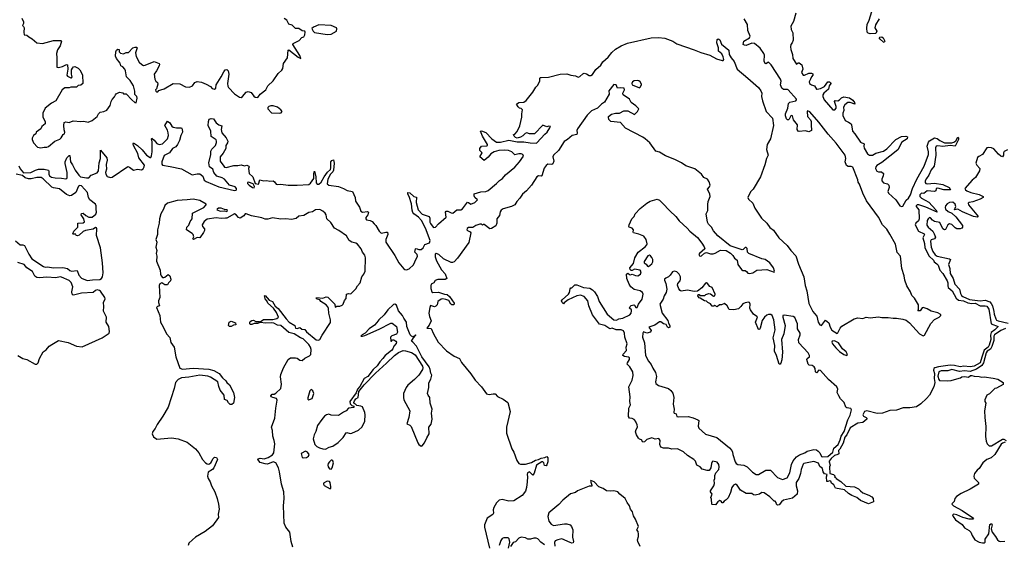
# Model space of a CAD drawing. Extents: x 2528705 to 2678277, y 911730 to 1023331.
# Tile 79 of 241: x 2576227 to 2588138, y 956209 to 962555. Entities that reach past the tile are written whole.
import ezdxf

# ---------------------------------------------------------------- set-up
doc = ezdxf.new("R2010")
doc.units = 0

msp = doc.modelspace()

# ---------------------------------------------------------------- linework, layer by layer
at = {"layer": '0CON20XD'}
for points in [[(2585618, 962635), (2585587, 962533), (2585557, 962475), (2585560, 962435), (2585579, 962395), (2585584, 962306), (2585573, 962277), (2585556, 962254), (2585550, 962225), (2585554, 962195), (2585576, 962135), (2585581, 962085), (2585624, 962015), (2585645, 962033), (2585655, 962035), (2585687, 962007), (2585702, 961958), (2585685, 961915), (2585703, 961885), (2585721, 961885), (2585775, 961909), (2585805, 961910), (2585822, 961902), (2585823, 961885), (2585806, 961864), (2585795, 961835), (2585777, 961805), (2585782, 961785), (2585805, 961765), (2585843, 961753), (2585865, 961716), (2585873, 961713), (2585915, 961721), (2585963, 961745), (2586005, 961802), (2586024, 961804), (2586036, 961795), (2586039, 961785), (2586021, 961755), (2586010, 961715), (2585953, 961665), (2585942, 961645), (2585941, 961625), (2585960, 961585), (2586065, 961465), (2586089, 961465), (2586104, 961485), (2586103, 961505), (2586082, 961565), (2586091, 961579), (2586125, 961575), (2586145, 961585), (2586169, 961611), (2586195, 961621), (2586265, 961609), (2586305, 961580), (2586324, 961555), (2586330, 961535), (2586275, 961555), (2586245, 961554), (2586207, 961525), (2586192, 961498), (2586196, 961455), (2586183, 961425), (2586186, 961395), (2586212, 961335), (2586255, 961315), (2586285, 961295), (2586290, 961285), (2586300, 961205), (2586330, 961175), (2586397, 961075), (2586442, 961055), (2586438, 961025), (2586442, 961002), (2586485, 960933), (2586506, 960916), (2586545, 960915), (2586585, 960939), (2586675, 960965), (2586715, 960994), (2586825, 961105), (2586895, 961142), (2586945, 961146), (2586967, 961137), (2586963, 961115), (2586897, 961075), (2586848, 960982), (2586655, 960826), (2586595, 960792), (2586582, 960775), (2586579, 960755), (2586595, 960723), (2586615, 960715), (2586653, 960713), (2586676, 960695), (2586673, 960665), (2586655, 960625), (2586656, 960605), (2586675, 960581), (2586725, 960570), (2586740, 960555), (2586744, 960526), (2586729, 960475), (2586739, 960455), (2586824, 960374), (2586875, 960303), (2586895, 960296), (2586910, 960300), (2586950, 960370), (2586977, 960395), (2587005, 960435), (2587026, 960514), (2587079, 960625), (2587168, 960782), (2587220, 960925), (2587221, 960955), (2587204, 961026), (2587221, 961075), (2587235, 961090), (2587295, 961126), (2587325, 961119), (2587358, 961095), (2587415, 961067), (2587505, 961067), (2587528, 961072), (2587550, 961090), (2587575, 961133), (2587584, 961124), (2587582, 961105), (2587543, 961027), (2587485, 961035), (2587395, 961021), (2587335, 961030), (2587312, 961025), (2587305, 961005), (2587309, 960915), (2587288, 960785), (2587253, 960737), (2587225, 960675), (2587195, 960636), (2587180, 960605), (2587180, 960585), (2587187, 960575), (2587205, 960570), (2587295, 960576), (2587395, 960560), (2587471, 960525), (2587487, 960495), (2587405, 960496), (2587335, 960519), (2587315, 960512), (2587308, 960485), (2587295, 960475), (2587248, 960482), (2587205, 960483), (2587166, 960454), (2587135, 960458), (2587116, 960435), (2587116, 960415), (2587135, 960395), (2587225, 960349), (2587311, 960255), (2587326, 960225), (2587188, 960288), (2587105, 960315), (2587082, 960315), (2587070, 960305), (2587072, 960295), (2587104, 960254), (2587109, 960145), (2587100, 960120), (2587068, 960095), (2587061, 960075), (2587099, 959999), (2587169, 959965), (2587171, 959955), (2587153, 959915), (2587173, 959847), (2587177, 959795), (2587231, 959695), (2587280, 959645), (2587288, 959625), (2587322, 959602), (2587336, 959586), (2587357, 959527), (2587395, 959485), (2587446, 959395), (2587454, 959374), (2587454, 959335), (2587460, 959315), (2587506, 959275), (2587555, 959185), (2587585, 959164), (2587645, 959156), (2587695, 959130), (2587745, 959122), (2587785, 959125), (2587845, 959093), (2587905, 959095), (2587925, 959090), (2587949, 959055), (2587980, 958875), (2588063, 958845), (2588024, 958805), (2587979, 958771), (2587972, 958738), (2587973, 958685), (2587955, 958619), (2587941, 958595), (2587894, 958556), (2587867, 958473), (2587845, 958405), (2587775, 958364), (2587725, 958356), (2587647, 958363), (2587605, 958355), (2587535, 958373), (2587485, 958375), (2587343, 958357), (2587296, 958344), (2587286, 958334), (2587281, 958315), (2587292, 958275), (2587291, 958215), (2587299, 958165), (2587284, 958115), (2587233, 958015), (2587198, 957972), (2587130, 957910), (2587076, 957874), (2586995, 957860), (2586915, 957859), (2586835, 957833), (2586755, 957828), (2586664, 957796), (2586601, 957791), (2586475, 957822), (2586448, 957815), (2586426, 957775), (2586435, 957761), (2586466, 957745), (2586474, 957735), (2586473, 957725), (2586427, 957683), (2586366, 957674), (2586275, 957617), (2586233, 957535), (2586209, 957505), (2586188, 957432), (2586148, 957362), (2586133, 957345), (2586138, 957305), (2586126, 957294), (2586085, 957282), (2586043, 957247), (2586021, 957215), (2586019, 957205), (2586030, 957165), (2586024, 957145), (2586026, 957066), (2586072, 957055), (2586090, 957035), (2586085, 957020), (2586098, 957018), (2586102, 957005), (2586160, 956970), (2586222, 956912), (2586326, 956906), (2586375, 956881), (2586397, 956857), (2586425, 956830), (2586501, 956805), (2586535, 956784), (2586553, 956765), (2586557, 956723), (2586495, 956698), (2586399, 956739), (2586356, 956776), (2586295, 956799), (2586255, 956824), (2586205, 956870), (2586097, 956887), (2586077, 956927), (2586049, 956949), (2586040, 956975), (2586024, 956976), (2586005, 956968), (2585991, 956971), (2585989, 957025), (2585997, 957055), (2585962, 957062), (2585947, 957087), (2585939, 957125), (2585905, 957152), (2585889, 957189), (2585835, 957212), (2585713, 957187), (2585703, 957177), (2585679, 957115), (2585672, 957065), (2585651, 957005), (2585621, 956955), (2585621, 956915), (2585637, 956855), (2585632, 956815), (2585574, 956766), (2585468, 956742), (2585442, 956725), (2585415, 956688), (2585395, 956682), (2585383, 956693), (2585377, 956717), (2585365, 956730), (2585355, 956732), (2585302, 956785), (2585234, 956834), (2585205, 956836), (2585175, 956817), (2585124, 956804), (2585105, 956808), (2585085, 956823), (2585015, 956824), (2584946, 956866), (2584905, 956926), (2584885, 956938), (2584863, 956925), (2584840, 956895), (2584827, 956835), (2584797, 956773), (2584774, 956746), (2584748, 956732), (2584735, 956711), (2584725, 956710), (2584713, 956733), (2584695, 956740), (2584672, 956725), (2584645, 956688), (2584605, 956690), (2584600, 956695), (2584596, 956756), (2584588, 956775), (2584602, 956815), (2584583, 956845), (2584583, 956855), (2584623, 956915), (2584632, 956945), (2584629, 956985), (2584636, 957005), (2584638, 957042), (2584650, 957075), (2584684, 957116), (2584689, 957145), (2584684, 957174), (2584665, 957203), (2584614, 957216), (2584602, 957208), (2584594, 957186)], [(2586623, 962567), (2586578, 962492), (2586573, 962455), (2586596, 962415), (2586585, 962388), (2586516, 962384), (2586491, 962391), (2586481, 962405), (2586473, 962453), (2586477, 962495), (2586505, 962551), (2586534, 962656)], [(2576252, 962575), (2576275, 962530), (2576272, 962508), (2576260, 962485), (2576273, 962473), (2576281, 962455), (2576277, 962405), (2576283, 962373), (2576315, 962368), (2576336, 962346), (2576380, 962325), (2576433, 962273), (2576505, 962268), (2576635, 962304), (2576728, 962305), (2576732, 962295), (2576715, 962240), (2576685, 962190), (2576672, 962145), (2576678, 962095), (2576675, 961980), (2576695, 961978), (2576745, 961988), (2576795, 962012), (2576805, 962010), (2576811, 961955), (2576798, 961885), (2576805, 961871), (2576845, 961852), (2576855, 961852), (2576862, 961865), (2576854, 961896), (2576855, 961950), (2576865, 961970), (2576880, 961985), (2576895, 961990), (2576935, 961970), (2576955, 961950), (2576987, 961887), (2576990, 961785), (2576968, 961762), (2576935, 961760), (2576915, 961740), (2576845, 961740), (2576825, 961730), (2576775, 961731), (2576742, 961705), (2576665, 961573), (2576614, 961546), (2576534, 961486), (2576507, 961425), (2576507, 961377), (2576537, 961325), (2576534, 961295), (2576497, 961265), (2576484, 961236), (2576428, 961195), (2576422, 961175), (2576396, 961154), (2576377, 961123), (2576377, 961105), (2576393, 961065), (2576442, 961012), (2576485, 961003), (2576525, 961014), (2576555, 961012), (2576575, 961020), (2576654, 961086), (2576712, 961108), (2576730, 961125), (2576752, 961165), (2576770, 961175), (2576772, 961195), (2576764, 961224), (2576760, 961275), (2576765, 961312), (2576785, 961319), (2576825, 961310), (2576875, 961331), (2576965, 961324), (2577005, 961328), (2577055, 961317), (2577105, 961334), (2577166, 961384), (2577180, 961415), (2577200, 961435), (2577247, 961443), (2577280, 961460), (2577320, 961515), (2577333, 961567), (2577345, 961590), (2577375, 961620), (2577388, 961648), (2577395, 961660), (2577435, 961680), (2577475, 961670), (2577485, 961660), (2577515, 961660), (2577584, 961584), (2577620, 961555), (2577635, 961550), (2577649, 961605), (2577646, 961626), (2577621, 961651), (2577621, 961691), (2577604, 961755), (2577565, 961821), (2577519, 961865), (2577507, 961935), (2577498, 961955), (2577474, 961984), (2577450, 961995), (2577441, 962031), (2577400, 962085), (2577388, 962115), (2577392, 962165), (2577400, 962185), (2577415, 962200), (2577430, 962195), (2577430, 962165), (2577445, 962150), (2577485, 962140), (2577515, 962160), (2577545, 962160), (2577596, 962214), (2577625, 962223), (2577642, 962222), (2577648, 962215), (2577630, 962155), (2577638, 962108), (2577673, 962043), (2577705, 962012), (2577725, 962002), (2577745, 962004), (2577855, 962048), (2577913, 962025), (2577919, 962015), (2577916, 961995), (2577883, 961935), (2577852, 961895), (2577862, 961835), (2577873, 961813), (2577893, 961795), (2577900, 961775), (2577882, 961718), (2577870, 961705), (2577875, 961690), (2577885, 961682), (2577897, 961683), (2577912, 961698), (2577933, 961707), (2577973, 961717), (2578085, 961782), (2578165, 961779), (2578234, 961744), (2578280, 961740), (2578317, 961755), (2578345, 961797), (2578375, 961807), (2578425, 961799), (2578484, 961774), (2578535, 961747), (2578555, 961721), (2578585, 961714), (2578598, 961725), (2578604, 961766), (2578666, 961865), (2578695, 961923), (2578712, 961948), (2578735, 961952), (2578751, 961935), (2578759, 961895), (2578741, 961785), (2578745, 961752), (2578755, 961734), (2578827, 961657), (2578885, 961618), (2578905, 961613), (2578924, 961626), (2578965, 961680), (2578993, 961687), (2579028, 961675), (2579059, 961629), (2579075, 961619), (2579110, 961615), (2579137, 961653), (2579205, 961708), (2579230, 961755), (2579293, 961815), (2579354, 961906), (2579400, 961945), (2579409, 961965), (2579418, 962025), (2579466, 962094), (2579474, 962186), (2579485, 962189), (2579595, 962102), (2579628, 962085), (2579615, 962120), (2579530, 962255), (2579535, 962267), (2579610, 962305), (2579642, 962338), (2579663, 962347), (2579677, 962373), (2579680, 962405), (2579675, 962418), (2579645, 962422), (2579605, 962448), (2579565, 962450), (2579525, 962490), (2579485, 962500), (2579459, 962549), (2579425, 962570)], [(2580085, 960539), (2580145, 960515), (2580187, 960487), (2580255, 960475), (2580284, 960405), (2580289, 960359), (2580336, 960286), (2580355, 960240), (2580375, 960226), (2580434, 960234), (2580446, 960226), (2580439, 960195), (2580415, 960161), (2580415, 960145), (2580422, 960135), (2580465, 960127), (2580493, 960113), (2580514, 960085), (2580537, 960067), (2580575, 959995), (2580595, 959976), (2580605, 959972), (2580655, 959986), (2580675, 959984), (2580679, 959955), (2580655, 959898), (2580657, 959865), (2580764, 959704), (2580813, 959613), (2580875, 959540), (2580885, 959533), (2580905, 959530), (2580938, 959542), (2580992, 959588), (2581007, 959625), (2581040, 959695), (2581036, 959715), (2581007, 959745), (2581015, 959782), (2581025, 959787), (2581055, 959775), (2581085, 959776), (2581106, 959795), (2581127, 959835), (2581185, 959855), (2581192, 959885), (2581135, 960034), (2581086, 960125), (2581051, 960165), (2580995, 960207), (2580983, 960223), (2580973, 960253), (2580968, 960328), (2580937, 960417), (2580921, 960445), (2580921, 960465), (2580945, 960459), (2580995, 960418), (2581029, 960409), (2581022, 960345), (2581047, 960255), (2581095, 960201), (2581182, 960175), (2581190, 960155), (2581189, 960105), (2581198, 960088), (2581227, 960045), (2581235, 960040), (2581256, 960044), (2581292, 960085), (2581385, 960165), (2581380, 960225), (2581385, 960237), (2581405, 960237), (2581445, 960217), (2581465, 960215), (2581515, 960255), (2581565, 960257), (2581585, 960267), (2581644, 960346), (2581655, 960345), (2581685, 960324), (2581734, 960345), (2581766, 960375), (2581732, 960405), (2581724, 960426), (2581725, 960448), (2581805, 960471), (2581865, 960476), (2581895, 960490), (2581997, 960575), (2582030, 960610), (2582067, 960635), (2582105, 960678), (2582215, 960770), (2582274, 960835), (2582322, 960905), (2582312, 960925), (2582295, 960932), (2582266, 960934), (2582215, 960922), (2582181, 960955), (2582142, 960972), (2582095, 960976), (2582025, 960971), (2581965, 960956), (2581925, 960932), (2581896, 960894), (2581845, 960853), (2581794, 960895), (2581823, 960945), (2581794, 960974), (2581792, 960995), (2581815, 961024), (2581879, 961031), (2581886, 961035), (2581886, 961044), (2581825, 961146), (2581800, 961205), (2581815, 961209), (2581865, 961191), (2581938, 961115), (2581995, 961074), (2582045, 961073), (2582145, 961096), (2582245, 961076), (2582325, 961076), (2582403, 961065), (2582475, 961061), (2582485, 961066), (2582579, 961171), (2582609, 961195), (2582642, 961245), (2582648, 961265), (2582627, 961267), (2582605, 961259), (2582555, 961278), (2582454, 961176), (2582395, 961173), (2582364, 961186), (2582341, 961179), (2582315, 961151), (2582285, 961133), (2582245, 961122), (2582225, 961128), (2582208, 961145), (2582202, 961165), (2582215, 961170), (2582246, 961204), (2582279, 961271), (2582302, 961375), (2582300, 961415), (2582309, 961465), (2582295, 961481), (2582275, 961486), (2582259, 961499), (2582238, 961535), (2582265, 961552), (2582325, 961558), (2582353, 961577), (2582435, 961678), (2582472, 961738), (2582497, 961763), (2582518, 961815), (2582518, 961845), (2582525, 961855), (2582537, 961857), (2582625, 961861), (2582765, 961894), (2582845, 961900), (2582894, 961884), (2582950, 961875), (2582985, 961860), (2583005, 961867), (2583040, 961900), (2583055, 961907), (2583085, 961899), (2583115, 961879), (2583135, 961878), (2583155, 961890), (2583198, 961952), (2583256, 962005), (2583280, 962045), (2583345, 962101), (2583391, 962159), (2583435, 962198), (2583502, 962238), (2583578, 962272), (2583865, 962337), (2583955, 962341), (2584031, 962331), (2584127, 962297), (2584175, 962261), (2584385, 962192), (2584465, 962158), (2584575, 962127), (2584655, 962083), (2584725, 962061), (2584737, 962063), (2584744, 962075), (2584739, 962105), (2584722, 962142), (2584681, 962175), (2584679, 962215), (2584661, 962275), (2584666, 962314), (2584675, 962322), (2584685, 962320), (2584695, 962312), (2584718, 962258), (2584805, 962188), (2584811, 962135), (2584833, 962095), (2584870, 962050), (2584905, 961957), (2585037, 961847), (2585164, 961735), (2585193, 961695), (2585203, 961665), (2585202, 961625), (2585211, 961575), (2585256, 961446), (2585334, 961365), (2585344, 961274), (2585308, 961115), (2585269, 961045), (2585263, 960985), (2585281, 960915), (2585261, 960875), (2585240, 960800), (2585187, 960653), (2585098, 960505), (2585072, 960478), (2585038, 960415), (2585035, 960405), (2585045, 960385), (2585095, 960335), (2585120, 960275), (2585199, 960155), (2585264, 960094), (2585302, 960042), (2585345, 960009), (2585412, 959915), (2585513, 959823), (2585557, 959765), (2585618, 959698), (2585648, 959598), (2585714, 959445), (2585729, 959339), (2585751, 959275), (2585775, 959121), (2585820, 959025), (2585841, 959001), (2585869, 958969), (2585885, 958898), (2585905, 958863), (2585925, 958858), (2585975, 958920), (2586015, 958887), (2586031, 958835), (2586050, 958800), (2586115, 958761), (2586125, 958767), (2586152, 958825), (2586172, 958848), (2586323, 958937), (2586365, 958947), (2586425, 958941), (2586465, 958956), (2586515, 958948), (2586615, 958960), (2586655, 958953), (2586734, 958954), (2586795, 958944), (2586835, 958945), (2586912, 958932), (2586949, 958919), (2586990, 958890), (2587111, 958755), (2587155, 958730), (2587172, 958738), (2587248, 958882), (2587292, 958928), (2587349, 958955), (2587370, 958975), (2587371, 958985), (2587364, 958995), (2587335, 959010), (2587255, 959029), (2587205, 959057), (2587155, 959072), (2587145, 959070), (2587120, 959035), (2587093, 959033), (2587100, 959045), (2587101, 959105), (2587053, 959185), (2587020, 959220), (2587005, 959263), (2586957, 959337), (2586933, 959403), (2586926, 959455), (2586898, 959545), (2586882, 959695), (2586840, 959740), (2586820, 959840), (2586755, 959959), (2586715, 960020), (2586664, 960074), (2586615, 960165), (2586472, 960365), (2586426, 960456), (2586385, 960564), (2586370, 960590), (2586365, 960618), (2586305, 960770), (2586285, 960781), (2586251, 960781), (2586230, 960790), (2586213, 960835), (2586220, 960875), (2586211, 960915), (2586105, 961062), (2586009, 961169), (2585895, 961316), (2585785, 961440), (2585758, 961452), (2585753, 961445), (2585757, 961385), (2585793, 961345), (2585803, 961325), (2585800, 961285), (2585807, 961213), (2585775, 961200), (2585735, 961211), (2585655, 961204), (2585645, 961207), (2585634, 961225), (2585636, 961285), (2585588, 961345), (2585574, 961394), (2585565, 961398), (2585555, 961394), (2585537, 961353), (2585526, 961344), (2585515, 961344), (2585505, 961354), (2585492, 961392), (2585492, 961415), (2585518, 961485), (2585528, 961542), (2585545, 961557), (2585617, 961575), (2585626, 961585), (2585626, 961595), (2585525, 961706), (2585515, 961712), (2585465, 961712), (2585445, 961725), (2585431, 961765), (2585437, 961813), (2585430, 961835), (2585318, 962008), (2585285, 962040), (2585255, 962022), (2585245, 962025), (2585233, 962053), (2585236, 962124), (2585228, 962145), (2585185, 962210), (2585115, 962265), (2585085, 962271), (2585015, 962242), (2584995, 962245), (2584981, 962255), (2584986, 962295), (2585057, 962335), (2585063, 962355), (2585035, 962425), (2585030, 962495), (2584990, 962565)], [(2579945, 962374), (2579995, 962379), (2580060, 962415), (2580062, 962445), (2580058, 962455), (2579995, 962486), (2579845, 962494), (2579782, 962465), (2579763, 962447), (2579776, 962416), (2579795, 962401), (2579945, 962374)], [(2586685, 962280), (2586675, 962282), (2586635, 962318), (2586624, 962335), (2586632, 962345), (2586655, 962348), (2586672, 962335), (2586692, 962295), (2586685, 962280)], [(2583725, 961731), (2583735, 961738), (2583750, 961765), (2583750, 961775), (2583732, 961805), (2583716, 961816), (2583695, 961818), (2583660, 961815), (2583642, 961805), (2583633, 961785), (2583637, 961767), (2583725, 961731)], [(2584594, 957186), (2584586, 957134), (2584568, 957102), (2584545, 957102), (2584485, 957120), (2584457, 957145), (2584420, 957165), (2584401, 957215), (2584382, 957235), (2584305, 957283), (2584257, 957327), (2584183, 957363), (2584115, 957359), (2584075, 957371), (2584015, 957374), (2583985, 957383), (2583971, 957415), (2583976, 957465), (2583958, 957488), (2583915, 957482), (2583874, 957496), (2583815, 957479), (2583785, 957450), (2583765, 957443), (2583750, 957475), (2583725, 957482), (2583714, 957494), (2583688, 957535), (2583678, 957568), (2583683, 957597), (2583700, 957625), (2583697, 957657), (2583680, 957685), (2583680, 957695), (2583660, 957720), (2583635, 957732), (2583606, 957736), (2583593, 957755), (2583594, 957855), (2583616, 957895), (2583610, 957935), (2583614, 957995), (2583596, 958115), (2583637, 958193), (2583647, 958253), (2583645, 958294), (2583607, 958357), (2583577, 958387), (2583580, 958405), (2583603, 958445), (2583604, 958464), (2583592, 958472), (2583545, 958480), (2583524, 958495), (2583529, 958511), (2583568, 958555), (2583564, 958595), (2583575, 958635), (2583549, 958715), (2583544, 958764), (2583530, 958790), (2583505, 958804), (2583444, 958804), (2583395, 958824), (2583365, 958814), (2583305, 958856), (2583242, 958872), (2583156, 958986), (2583114, 959094), (2583099, 959155), (2583055, 959208), (2583011, 959221), (2582965, 959214), (2582862, 959168), (2582815, 959130), (2582805, 959120), (2582790, 959135), (2582782, 959155), (2582788, 959165), (2582868, 959235), (2582878, 959255), (2582885, 959300), (2582895, 959310), (2582905, 959310), (2582943, 959347), (2582965, 959346), (2583046, 959316), (2583125, 959307), (2583155, 959289), (2583179, 959265), (2583215, 959205), (2583238, 959148), (2583332, 958992), (2583414, 958924), (2583445, 958921), (2583475, 958937), (2583525, 958944), (2583609, 958985), (2583623, 959005), (2583629, 959035), (2583627, 959045), (2583604, 959065), (2583611, 959085), (2583625, 959096), (2583655, 959104), (2583665, 959101), (2583682, 959075), (2583695, 959074), (2583714, 959115), (2583756, 959175), (2583770, 959235), (2583763, 959255), (2583735, 959276), (2583662, 959292), (2583622, 959322), (2583599, 959355), (2583570, 959425), (2583568, 959475), (2583585, 959490), (2583603, 959473), (2583615, 959470), (2583635, 959478), (2583675, 959460), (2583705, 959458), (2583737, 959475), (2583746, 959505), (2583735, 959526), (2583665, 959538), (2583635, 959520), (2583625, 959520), (2583612, 959532), (2583608, 959555), (2583653, 959605), (2583667, 959675), (2583710, 959745), (2583795, 959808), (2583815, 959831), (2583818, 959845), (2583804, 959895), (2583776, 959935), (2583715, 959960), (2583653, 959975), (2583648, 959985), (2583654, 960015), (2583635, 960032), (2583598, 960045), (2583594, 960055), (2583599, 960075), (2583634, 960145), (2583662, 960175), (2583672, 960208), (2583735, 960273), (2583814, 960336), (2583855, 960361), (2583937, 960383), (2583965, 960372), (2584005, 960335), (2584092, 960242), (2584166, 960176), (2584203, 960123), (2584303, 960035), (2584335, 959995), (2584425, 959919), (2584481, 959851), (2584509, 959809), (2584514, 959785), (2584450, 959725), (2584444, 959714), (2584449, 959699), (2584464, 959694), (2584475, 959698), (2584511, 959729), (2584535, 959739), (2584585, 959723), (2584615, 959723), (2584640, 959730), (2584705, 959767), (2584773, 959763), (2584825, 959730), (2584853, 959703), (2584875, 959670), (2584908, 959648), (2584916, 959595), (2584957, 959535), (2584975, 959521), (2585005, 959520), (2585019, 959509), (2585035, 959490), (2585055, 959485), (2585096, 959495), (2585143, 959527), (2585265, 959534), (2585355, 959502), (2585360, 959515), (2585344, 959555), (2585301, 959615), (2585245, 959656), (2585205, 959662), (2585046, 959726), (2585032, 959745), (2585027, 959787), (2585015, 959801), (2585005, 959800), (2584981, 959775), (2584965, 959771), (2584821, 959821), (2584671, 959941), (2584620, 960000), (2584595, 960045), (2584560, 960080), (2584546, 960105), (2584530, 960205), (2584552, 960245), (2584551, 960321), (2584554, 960355), (2584580, 960415), (2584575, 960446), (2584549, 960505), (2584573, 960535), (2584578, 960555), (2584568, 960595), (2584546, 960625), (2584505, 960645), (2584474, 960685), (2584395, 960751), (2584285, 960789), (2584235, 960822), (2584152, 960865), (2584038, 960908), (2583965, 960954), (2583924, 960964), (2583850, 961065), (2583794, 961114), (2583765, 961136), (2583555, 961242), (2583495, 961311), (2583378, 961325), (2583355, 961348), (2583349, 961375), (2583350, 961385), (2583385, 961411), (2583435, 961424), (2583485, 961424), (2583535, 961453), (2583584, 961454), (2583665, 961408), (2583700, 961445), (2583717, 961475), (2583682, 961512), (2583625, 961554), (2583602, 961595), (2583529, 961645), (2583523, 961665), (2583542, 961705), (2583538, 961728), (2583495, 961732), (2583458, 961728), (2583442, 961765), (2583415, 961770), (2583356, 961695), (2583358, 961655), (2583303, 961557), (2583264, 961535), (2583215, 961485), (2583145, 961451), (2583090, 961400), (2582975, 961235), (2582967, 961215), (2582971, 961185), (2582965, 961166), (2582912, 961155), (2582854, 961106), (2582815, 961080), (2582747, 960973), (2582683, 960915), (2582676, 960895), (2582690, 960845), (2582678, 960812), (2582665, 960803), (2582615, 960807), (2582595, 960791), (2582571, 960759), (2582542, 960668), (2582535, 960663), (2582505, 960666), (2582485, 960655), (2582418, 960552), (2582358, 960485), (2582309, 960445), (2582278, 960395), (2582241, 960355), (2582215, 960315), (2582175, 960295), (2582074, 960266), (2582050, 960250), (2582039, 960231), (2582030, 960185), (2582000, 960145), (2582000, 960095), (2581987, 960063), (2581935, 960031), (2581915, 960026), (2581845, 960078), (2581832, 960078), (2581825, 960070), (2581815, 960080), (2581795, 960082), (2581745, 960066), (2581707, 960043), (2581655, 960040), (2581639, 960031), (2581636, 960015), (2581644, 960005), (2581678, 959988), (2581683, 959975), (2581659, 959861), (2581525, 959672), (2581484, 959626), (2581463, 959617), (2581445, 959618), (2581355, 959662), (2581296, 959716), (2581265, 959725), (2581255, 959718), (2581252, 959685), (2581269, 959639), (2581328, 959528), (2581375, 959480), (2581394, 959426), (2581376, 959414), (2581285, 959412), (2581255, 959402), (2581238, 959372), (2581205, 959354), (2581199, 959335), (2581201, 959305), (2581214, 959265), (2581224, 959254), (2581295, 959258), (2581367, 959237), (2581399, 959229), (2581425, 959205), (2581481, 959125), (2581482, 959115), (2581475, 959105), (2581455, 959105), (2581442, 959115), (2581417, 959157), (2581382, 959172), (2581345, 959177), (2581325, 959173), (2581285, 959148), (2581277, 959105), (2581262, 959088), (2581245, 959082), (2581195, 959097), (2581187, 959075), (2581178, 959005), (2581184, 958964), (2581206, 958914), (2581181, 958859), (2581153, 958823), (2581205, 958818), (2581231, 958755), (2581288, 958655), (2581391, 958551), (2581485, 958487), (2581546, 958456), (2581570, 958410), (2581685, 958270), (2581736, 958195), (2581814, 958115), (2581875, 958028), (2581905, 958020), (2581955, 958030), (2581978, 958028), (2582006, 957996), (2582075, 957966), (2582133, 957923), (2582159, 957815), (2582118, 957625), (2582117, 957555), (2582182, 957365), (2582204, 957324), (2582242, 957222), (2582265, 957188), (2582287, 957177), (2582345, 957178), (2582420, 957200), (2582465, 957228), (2582505, 957234), (2582535, 957251), (2582579, 957261), (2582605, 957270), (2582618, 957255), (2582617, 957205), (2582605, 957170), (2582595, 957160), (2582574, 957164), (2582566, 957196), (2582555, 957207), (2582545, 957206), (2582480, 957165), (2582452, 957068), (2582435, 957047), (2582395, 957084), (2582372, 957075), (2582367, 957055), (2582372, 957025), (2582368, 956965), (2582357, 956895), (2582346, 956854), (2582305, 956799), (2582205, 956736), (2582145, 956733), (2582065, 956750), (2582026, 956744), (2581997, 956713), (2581964, 956656), (2581955, 956625), (2581959, 956585), (2581952, 956568), (2581883, 956527), (2581851, 956445), (2581849, 956415), (2581912, 956162)], [(2579375, 961424), (2579392, 961428), (2579402, 961445), (2579388, 961465), (2579345, 961496), (2579295, 961512), (2579266, 961514), (2579240, 961505), (2579228, 961492), (2579230, 961475), (2579275, 961429), (2579375, 961424)], [(2576218, 960788), (2576232, 960752), (2576275, 960701), (2576363, 960707), (2576418, 960735), (2576455, 960747), (2576522, 960745), (2576574, 960734), (2576580, 960720), (2576581, 960685), (2576589, 960665), (2576612, 960652), (2576655, 960642), (2576735, 960639), (2576785, 960630), (2576798, 960635), (2576803, 960647), (2576803, 960707), (2576779, 960815), (2576779, 960835), (2576798, 960882), (2576825, 960911), (2576835, 960913), (2576841, 960835), (2576868, 960798), (2576897, 960735), (2576941, 960675), (2576964, 960655), (2577035, 960641), (2577065, 960642), (2577092, 960675), (2577165, 960704), (2577179, 960725), (2577189, 960825), (2577203, 960875), (2577203, 960977), (2577281, 960885), (2577285, 960855), (2577275, 960805), (2577279, 960745), (2577267, 960705), (2577268, 960685), (2577285, 960660), (2577325, 960646), (2577345, 960652), (2577535, 960779), (2577555, 960773), (2577605, 960734), (2577652, 960748), (2577702, 960738), (2577719, 960751), (2577733, 960775), (2577736, 960795), (2577669, 960885), (2577656, 960936), (2577602, 961035), (2577599, 961055), (2577604, 961066), (2577652, 961035), (2577710, 960980), (2577762, 960915), (2577805, 960889), (2577815, 960890), (2577823, 960907), (2577829, 960955), (2577828, 961078), (2577821, 961115), (2577825, 961121), (2577855, 961099), (2577885, 961059), (2577915, 961044), (2577955, 961055), (2578015, 961115), (2578026, 961155), (2578025, 961185), (2578017, 961217), (2577984, 961275), (2578014, 961326), (2578045, 961307), (2578068, 961268), (2578085, 961255), (2578125, 961248), (2578185, 961248), (2578192, 961232), (2578195, 961195), (2578177, 961155), (2578161, 961095), (2578136, 961045), (2578115, 961019), (2578075, 960998), (2578038, 960945), (2577975, 960911), (2577948, 960835), (2577947, 960807), (2577955, 960794), (2578048, 960778), (2578185, 960752), (2578315, 960678), (2578375, 960690), (2578405, 960690), (2578441, 960661), (2578460, 960615), (2578485, 960599), (2578636, 960535), (2578825, 960489), (2578845, 960491), (2578851, 960499), (2578849, 960515), (2578833, 960535), (2578765, 960555), (2578704, 960625), (2578675, 960642), (2578611, 960661), (2578576, 960705), (2578562, 960745), (2578524, 960775), (2578515, 960825), (2578539, 960925), (2578541, 960965), (2578553, 960987), (2578597, 961035), (2578608, 961068), (2578609, 961085), (2578602, 961102), (2578542, 961142), (2578538, 961205), (2578507, 961275), (2578510, 961325), (2578519, 961351), (2578545, 961361), (2578571, 961355), (2578605, 961307), (2578635, 961284), (2578671, 961271), (2578666, 961225), (2578674, 961185), (2578726, 961126), (2578744, 961085), (2578740, 961065), (2578722, 961035), (2578719, 960995), (2578690, 960940), (2578653, 960895), (2578653, 960845), (2578695, 960782), (2578705, 960772), (2578725, 960767), (2578818, 960792), (2578865, 960790), (2578905, 960798), (2578945, 960788), (2578975, 960794), (2578998, 960785), (2579003, 960775), (2578997, 960755), (2579003, 960695), (2579047, 960655), (2579074, 960574), (2579116, 960564), (2579133, 960617), (2579180, 960605), (2579215, 960608), (2579255, 960601), (2579295, 960606), (2579311, 960595), (2579330, 960565), (2579345, 960560), (2579385, 960564), (2579473, 960553), (2579585, 960552), (2579725, 960562), (2579744, 960576), (2579785, 960635), (2579786, 960695), (2579795, 960721), (2579810, 960655), (2579813, 960583), (2579825, 960567), (2579845, 960566), (2579875, 960590), (2579911, 960655), (2579951, 960709), (2579986, 960744), (2579991, 960765), (2579992, 960835), (2580005, 960850), (2580025, 960858), (2580031, 960821), (2580025, 960735), (2580015, 960715), (2579986, 960685), (2579954, 960626), (2579948, 960568), (2579965, 960552), (2580085, 960539)], [(2588178, 960982), (2588135, 960962), (2588127, 960945), (2588127, 960915), (2588115, 960897), (2588094, 960904), (2588067, 960927), (2588012, 960992), (2587985, 961006), (2587945, 961010), (2587927, 961003), (2587874, 960926), (2587828, 960902), (2587813, 960887), (2587795, 960820), (2587805, 960794), (2587843, 960755), (2587838, 960725), (2587789, 960645), (2587749, 960615), (2587659, 960515), (2587667, 960497), (2587685, 960485), (2587735, 960465), (2587835, 960440), (2587884, 960415), (2587882, 960405), (2587844, 960385), (2587759, 960351), (2587714, 960345), (2587700, 960335), (2587705, 960314), (2587805, 960196), (2587820, 960175), (2587815, 960168), (2587765, 960175), (2587632, 960232), (2587576, 960265), (2587534, 960254), (2587550, 960295), (2587542, 960325), (2587515, 960346), (2587475, 960344), (2587445, 960327), (2587426, 960305), (2587421, 960285), (2587428, 960265), (2587459, 960235), (2587505, 960213), (2587550, 960170), (2587631, 960065), (2587632, 960045), (2587625, 960034), (2587605, 960026), (2587565, 960027), (2587545, 960037), (2587505, 960076), (2587475, 960086), (2587455, 960072), (2587425, 960019), (2587415, 960012), (2587395, 960027), (2587360, 960100), (2587295, 960114), (2587270, 960130), (2587245, 960159), (2587235, 960161), (2587215, 960146), (2587205, 960126), (2587201, 960071), (2587217, 960045), (2587272, 959995), (2587291, 959965), (2587304, 959925), (2587295, 959905), (2587255, 959892), (2587245, 959875), (2587254, 959805), (2587275, 959750), (2587302, 959712), (2587325, 959695), (2587473, 959663), (2587486, 959655), (2587462, 959595), (2587477, 959547), (2587483, 959485), (2587520, 959425), (2587540, 959355), (2587597, 959297), (2587608, 959245), (2587620, 959220), (2587637, 959205), (2587715, 959171), (2587845, 959153), (2587905, 959162), (2587961, 959141), (2587981, 959121), (2587996, 959095), (2588013, 959027), (2588015, 958994), (2588035, 958937), (2588045, 958922), (2588065, 958912), (2588185, 958885)], [(2576175, 959882), (2576235, 959832), (2576265, 959833), (2576285, 959824), (2576337, 959717), (2576373, 959663), (2576515, 959569), (2576535, 959561), (2576565, 959565), (2576635, 959552), (2576749, 959559), (2576805, 959547), (2576835, 959522), (2576852, 959515), (2576922, 959522), (2576942, 959465), (2576975, 959430), (2577045, 959402), (2577110, 959410), (2577195, 959414), (2577215, 959423), (2577229, 959445), (2577239, 959495), (2577230, 959615), (2577204, 959794), (2577158, 959945), (2577162, 960025), (2577155, 960037), (2577145, 960041), (2577115, 960020), (2577025, 960005), (2576997, 959993), (2576945, 959948), (2576925, 959939), (2576910, 959945), (2576905, 959962), (2576875, 959960), (2576872, 959965), (2576884, 959995), (2576932, 960045), (2576930, 960095), (2576995, 960098), (2577010, 960110), (2577005, 960145), (2576971, 960195), (2576975, 960212), (2576995, 960213), (2577029, 960185), (2577065, 960167), (2577105, 960166), (2577148, 960202), (2577155, 960225), (2577153, 960263), (2577152, 960305), (2577145, 960324), (2577075, 960375), (2577058, 960405), (2577048, 960465), (2576976, 960545), (2576955, 960548), (2576939, 960541), (2576905, 960465), (2576855, 960429), (2576835, 960425), (2576792, 960442), (2576709, 960509), (2576635, 960521), (2576615, 960531), (2576511, 960631), (2576487, 960647), (2576435, 960648), (2576365, 960629), (2576335, 960631), (2576295, 960643), (2576260, 960670), (2576185, 960688)], [(2579065, 960522), (2579067, 960537), (2579050, 960570), (2578995, 960591), (2578983, 960587), (2578984, 960575), (2579002, 960555), (2579045, 960524), (2579065, 960522)], [(2579531, 956175), (2579513, 956245), (2579496, 956355), (2579445, 956417), (2579427, 956465), (2579420, 956675), (2579428, 956765), (2579424, 956845), (2579395, 956935), (2579371, 957085), (2579356, 957136), (2579325, 957195), (2579295, 957205), (2579225, 957180), (2579195, 957181), (2579135, 957198), (2579110, 957235), (2579113, 957245), (2579135, 957252), (2579185, 957244), (2579235, 957259), (2579285, 957292), (2579301, 957315), (2579312, 957425), (2579306, 957466), (2579288, 957518), (2579284, 957585), (2579275, 957625), (2579315, 957735), (2579326, 957855), (2579343, 957953), (2579335, 957974), (2579288, 957985), (2579270, 957995), (2579267, 958005), (2579282, 958025), (2579305, 958027), (2579325, 958036), (2579386, 958094), (2579393, 958145), (2579384, 958236), (2579387, 958265), (2579417, 958345), (2579476, 958445), (2579505, 958464), (2579565, 958466), (2579585, 958460), (2579616, 958436), (2579645, 958433), (2579678, 958462), (2579735, 958491), (2579751, 958505), (2579753, 958565), (2579746, 958595), (2579725, 958628), (2579655, 958695), (2579625, 958705), (2579548, 958755), (2579483, 958773), (2579385, 958854), (2579345, 958862), (2579303, 958883), (2579268, 958888), (2579205, 958885), (2579135, 958893), (2579105, 958879), (2579065, 958879), (2579035, 958868), (2579018, 958868), (2579012, 958875), (2579012, 958895), (2579017, 958905), (2579035, 958915), (2579055, 958919), (2579085, 958904), (2579123, 958903), (2579135, 958900), (2579175, 958929), (2579288, 958928), (2579339, 958941), (2579356, 958955), (2579334, 959015), (2579296, 959066), (2579228, 959128), (2579216, 959156), (2579202, 959165), (2579190, 959215), (2579195, 959220), (2579244, 959164), (2579286, 959145), (2579319, 959089), (2579355, 959060), (2579451, 958935), (2579488, 958895), (2579554, 958855), (2579565, 958825), (2579585, 958821), (2579615, 958832), (2579642, 958812), (2579675, 958806), (2579695, 958781), (2579815, 958683), (2579842, 958678), (2579859, 958685), (2579885, 958740), (2579988, 958892), (2579989, 958925), (2579965, 959005), (2579962, 959062), (2579955, 959082), (2579936, 959105), (2579872, 959145), (2579856, 959166), (2579824, 959175), (2579814, 959185), (2579817, 959193), (2579895, 959186), (2579935, 959201), (2579955, 959199), (2580040, 959115), (2580045, 959078), (2580065, 959091), (2580099, 959091), (2580127, 959103), (2580140, 959115), (2580155, 959160), (2580177, 959183), (2580180, 959235), (2580205, 959242), (2580235, 959240), (2580295, 959298), (2580314, 959336), (2580345, 959372), (2580366, 959444), (2580392, 959475), (2580406, 959515), (2580412, 959675), (2580401, 959705), (2580375, 959743), (2580360, 959785), (2580315, 959838), (2580292, 959852), (2580244, 959864), (2580214, 959884), (2580181, 959941), (2580087, 960007), (2580036, 960035), (2579991, 960101), (2579941, 960145), (2579933, 960195), (2579922, 960215), (2579895, 960240), (2579860, 960260), (2579805, 960255), (2579768, 960232), (2579725, 960222), (2579665, 960186), (2579605, 960177), (2579570, 960150), (2579515, 960139), (2579445, 960145), (2579385, 960143), (2579285, 960158), (2579227, 960143), (2579195, 960141), (2579155, 960158), (2579033, 960183), (2578965, 960206), (2578955, 960205), (2578939, 960181), (2578896, 960154), (2578875, 960162), (2578845, 960196), (2578825, 960206), (2578735, 960156), (2578717, 960153), (2578665, 960150), (2578605, 960158), (2578495, 960144), (2578460, 960115), (2578433, 960075), (2578438, 960055), (2578461, 960025), (2578462, 960005), (2578451, 959979), (2578405, 959917), (2578375, 959919), (2578328, 959898), (2578322, 959905), (2578332, 959928), (2578326, 959955), (2578315, 959970), (2578244, 960014), (2578250, 960045), (2578275, 960070), (2578290, 960115), (2578313, 960145), (2578318, 960215), (2578455, 960283), (2578483, 960315), (2578481, 960325), (2578405, 960368), (2578325, 960385), (2578255, 960374), (2578131, 960369), (2578015, 960334), (2577985, 960306), (2577966, 960264), (2577936, 960205), (2577919, 960145), (2577914, 960095), (2577894, 960014), (2577894, 959955), (2577876, 959896), (2577886, 959864), (2577873, 959805), (2577886, 959765), (2577879, 959725), (2577888, 959695), (2577884, 959635), (2577925, 959525), (2577930, 959475), (2577938, 959455), (2577955, 959436), (2577970, 959435), (2577985, 959439), (2578025, 959472), (2578043, 959455), (2578056, 959415), (2578052, 959395), (2578028, 959372), (2578014, 959346), (2577985, 959348), (2577945, 959371), (2577922, 959358), (2577915, 959340), (2577924, 959195), (2577907, 959155), (2577907, 959135), (2577917, 959095), (2577893, 959087), (2577884, 959075), (2577921, 958975), (2577932, 958895), (2577962, 958838), (2578004, 958754), (2578042, 958712), (2578055, 958649), (2578094, 958595), (2578118, 958475), (2578165, 958341), (2578195, 958328), (2578325, 958338), (2578515, 958327), (2578575, 958312), (2578640, 958275), (2578682, 958222), (2578722, 958185), (2578732, 958165), (2578765, 958137), (2578814, 958044), (2578824, 957985), (2578812, 957918), (2578795, 957900), (2578775, 957902), (2578752, 957922), (2578739, 957949), (2578705, 957960), (2578702, 958012), (2578653, 958073), (2578635, 958120), (2578623, 958175), (2578535, 958230), (2578505, 958242), (2578405, 958257), (2578275, 958230), (2578185, 958224), (2578145, 958204), (2578112, 958168), (2578095, 958095), (2578022, 957868), (2577960, 957760), (2577890, 957660), (2577865, 957609), (2577836, 957575), (2577828, 957545), (2577845, 957510), (2577885, 957483), (2578065, 957498), (2578145, 957486), (2578254, 957444), (2578355, 957364), (2578393, 957315), (2578437, 957237), (2578475, 957194), (2578495, 957182), (2578515, 957180), (2578538, 957195), (2578548, 957205), (2578562, 957245), (2578585, 957262), (2578609, 957259), (2578619, 957235), (2578576, 957134), (2578559, 957115), (2578508, 957082), (2578500, 957035), (2578508, 957005), (2578532, 956965), (2578546, 956915), (2578588, 956845), (2578618, 956765), (2578634, 956696), (2578640, 956635), (2578630, 956575), (2578634, 956535), (2578558, 956432), (2578472, 956365), (2578354, 956295), (2578316, 956265), (2578272, 956225), (2578264, 956195)], [(2578735, 960234), (2578743, 960245), (2578739, 960255), (2578705, 960260), (2578665, 960277), (2578633, 960275), (2578617, 960265), (2578612, 960255), (2578655, 960240), (2578705, 960241), (2578735, 960234)], [(2583835, 959571), (2583875, 959600), (2583886, 959625), (2583885, 959655), (2583875, 959679), (2583860, 959700), (2583845, 959708), (2583825, 959699), (2583782, 959632), (2583783, 959615), (2583807, 959597), (2583823, 959573), (2583835, 959571)], [(2576205, 958492), (2576265, 958458), (2576315, 958444), (2576415, 958388), (2576435, 958388), (2576451, 958405), (2576467, 958455), (2576512, 958538), (2576549, 958561), (2576585, 958605), (2576615, 958627), (2576695, 958673), (2576815, 958650), (2576915, 958605), (2576985, 958598), (2577225, 958707), (2577311, 958765), (2577314, 958785), (2577306, 958845), (2577275, 958895), (2577279, 958955), (2577242, 959028), (2577247, 959085), (2577240, 959135), (2577260, 959180), (2577259, 959195), (2577205, 959271), (2577191, 959281), (2577165, 959286), (2577145, 959279), (2577115, 959256), (2576975, 959247), (2576893, 959227), (2576875, 959223), (2576861, 959235), (2576857, 959265), (2576872, 959325), (2576848, 959378), (2576825, 959400), (2576735, 959440), (2576715, 959444), (2576665, 959433), (2576555, 959440), (2576465, 959433), (2576435, 959436), (2576411, 959451), (2576381, 959511), (2576314, 959554), (2576281, 959595), (2576205, 959619)], [(2585455, 956992), (2585510, 957015), (2585544, 957075), (2585563, 957175), (2585582, 957218), (2585624, 957266), (2585660, 957290), (2585724, 957316), (2585754, 957336), (2585835, 957358), (2585865, 957351), (2585887, 957337), (2585906, 957315), (2585925, 957272), (2585935, 957268), (2586005, 957272), (2586065, 957322), (2586077, 957373), (2586128, 957415), (2586154, 957475), (2586164, 957516), (2586200, 957575), (2586247, 957713), (2586275, 957773), (2586289, 957835), (2586281, 957851), (2586235, 957860), (2586220, 957870), (2586201, 957925), (2586158, 957968), (2586136, 958006), (2586117, 958045), (2586124, 958086), (2586111, 958115), (2586012, 958202), (2585915, 958311), (2585894, 958316), (2585865, 958283), (2585852, 958295), (2585848, 958335), (2585838, 958355), (2585815, 958373), (2585777, 958377), (2585767, 958387), (2585751, 958445), (2585754, 958456), (2585780, 958475), (2585782, 958495), (2585765, 958525), (2585654, 958645), (2585649, 958685), (2585668, 958745), (2585669, 958765), (2585635, 958815), (2585638, 958875), (2585605, 958954), (2585585, 958963), (2585475, 958980), (2585459, 958975), (2585458, 958955), (2585486, 958855), (2585472, 958755), (2585441, 958685), (2585454, 958535), (2585448, 958442), (2585435, 958402), (2585425, 958390), (2585415, 958390), (2585384, 958494), (2585359, 958545), (2585364, 958615), (2585342, 958705), (2585365, 958805), (2585349, 958925), (2585330, 958975), (2585315, 958990), (2585285, 958990), (2585265, 958981), (2585236, 958955), (2585210, 958915), (2585185, 958823), (2585175, 958807), (2585165, 958809), (2585130, 958895), (2585151, 958955), (2585145, 958965), (2585106, 958995), (2585066, 959045), (2585059, 959065), (2585064, 959114), (2585055, 959133), (2585045, 959138), (2585005, 959129), (2584975, 959119), (2584952, 959085), (2584921, 959059), (2584865, 959045), (2584811, 959051), (2584785, 959093), (2584755, 959124), (2584715, 959107), (2584693, 959107), (2584665, 959082), (2584635, 959098), (2584625, 959090), (2584605, 959090), (2584590, 959105), (2584585, 959120), (2584553, 959133), (2584535, 959150), (2584513, 959153), (2584490, 959165), (2584458, 959188), (2584445, 959190), (2584430, 959215), (2584435, 959230), (2584445, 959230), (2584455, 959220), (2584515, 959220), (2584528, 959232), (2584565, 959242), (2584585, 959240), (2584620, 959210), (2584636, 959215), (2584642, 959235), (2584606, 959315), (2584575, 959327), (2584548, 959365), (2584535, 959372), (2584525, 959370), (2584479, 959311), (2584425, 959272), (2584385, 959269), (2584305, 959285), (2584231, 959271), (2584215, 959279), (2584200, 959300), (2584183, 959345), (2584187, 959363), (2584215, 959395), (2584222, 959418), (2584220, 959445), (2584205, 959475), (2584175, 959506), (2584145, 959513), (2584123, 959505), (2584094, 959466), (2584077, 959443), (2584042, 959428), (2584029, 959415), (2584027, 959403), (2584043, 959365), (2584054, 959296), (2584049, 959255), (2584024, 959215), (2584010, 959175), (2583971, 959115), (2584000, 959005), (2584068, 958915), (2584074, 958884), (2584091, 958855), (2584092, 958835), (2584075, 958828), (2584064, 958834), (2584047, 958867), (2584015, 958878), (2583985, 958900), (2583965, 958900), (2583909, 958861), (2583839, 958835), (2583865, 958797), (2583859, 958775), (2583815, 958764), (2583775, 958778), (2583764, 958765), (2583760, 958715), (2583787, 958647), (2583799, 958495), (2583835, 958426), (2583866, 958386), (2583885, 958341), (2583917, 958287), (2583929, 958239), (2583920, 958175), (2583923, 958153), (2583955, 958132), (2584075, 958092), (2584105, 958069), (2584128, 958038), (2584141, 957985), (2584134, 957905), (2584144, 957845), (2584141, 957805), (2584146, 957796), (2584167, 957787), (2584177, 957757), (2584195, 957750), (2584315, 957754), (2584375, 957740), (2584431, 957715), (2584441, 957705), (2584433, 957637), (2584443, 957613), (2584525, 957542), (2584662, 957502), (2584812, 957375), (2584840, 957345), (2584851, 957325), (2584853, 957295), (2584884, 957205), (2584895, 957188), (2584915, 957176), (2584987, 957165), (2585028, 957145), (2585090, 957080), (2585135, 957054), (2585166, 957054), (2585255, 957108), (2585310, 957105), (2585395, 957018), (2585455, 956992)], [(2579925, 957362), (2579970, 957385), (2580015, 957397), (2580081, 957439), (2580140, 957500), (2580175, 957557), (2580185, 957560), (2580225, 957549), (2580245, 957552), (2580325, 957591), (2580369, 957631), (2580402, 957698), (2580406, 957775), (2580402, 957805), (2580374, 957874), (2580355, 957882), (2580305, 957888), (2580290, 957905), (2580273, 957913), (2580270, 957925), (2580276, 957944), (2580292, 957968), (2580322, 957985), (2580331, 958059), (2580393, 958137), (2580530, 958280), (2580665, 958400), (2580761, 958495), (2580809, 958531), (2580865, 958552), (2580895, 958550), (2580968, 958528), (2581010, 958500), (2581098, 958365), (2581102, 958345), (2581098, 958325), (2581055, 958257), (2581005, 958203), (2580924, 958136), (2580902, 958108), (2580870, 958035), (2580870, 957985), (2580876, 957955), (2580947, 957825), (2580935, 957745), (2580910, 957665), (2580945, 957652), (2580963, 957633), (2581043, 957435), (2581055, 957418), (2581085, 957398), (2581095, 957400), (2581125, 957437), (2581152, 957498), (2581181, 957545), (2581176, 957625), (2581205, 957663), (2581215, 957722), (2581209, 957795), (2581216, 957845), (2581193, 957915), (2581190, 957985), (2581168, 958015), (2581162, 958035), (2581176, 958105), (2581178, 958162), (2581201, 958205), (2581212, 958255), (2581199, 958279), (2581194, 958325), (2581182, 958355), (2581092, 958475), (2581026, 958605), (2580984, 958654), (2580968, 958665), (2580992, 958708), (2581019, 958739), (2581015, 958742), (2581008, 958732), (2580985, 958720), (2580965, 958727), (2580952, 958742), (2580912, 958845), (2580906, 958895), (2580874, 958945), (2580859, 958975), (2580811, 959035), (2580785, 959101), (2580765, 959114), (2580748, 959112), (2580679, 959045), (2580635, 958985), (2580570, 958925), (2580549, 958891), (2580521, 958859), (2580455, 958814), (2580408, 958762), (2580371, 958745), (2580354, 958725), (2580375, 958725), (2580402, 958735), (2580577, 958813), (2580715, 958884), (2580735, 958885), (2580785, 958845), (2580796, 958775), (2580785, 958751), (2580728, 958732), (2580712, 958715), (2580718, 958668), (2580725, 958667), (2580739, 958681), (2580755, 958682), (2580777, 958667), (2580784, 958655), (2580780, 958640), (2580754, 958606), (2580740, 958575), (2580725, 958554), (2580647, 958493), (2580622, 958455), (2580583, 958417), (2580551, 958369), (2580505, 958325), (2580439, 958241), (2580395, 958215), (2580341, 958119), (2580314, 958085), (2580298, 958042), (2580222, 957935), (2580225, 957908), (2580245, 957890), (2580270, 957880), (2580268, 957865), (2580205, 957858), (2580178, 957822), (2580144, 957806), (2580085, 957767), (2579995, 957772), (2579965, 957782), (2579940, 957775), (2579915, 957759), (2579881, 957719), (2579830, 957645), (2579808, 957575), (2579788, 957532), (2579779, 957485), (2579798, 957418), (2579821, 957391), (2579854, 957376), (2579893, 957363), (2579925, 957362)], [(2578785, 958843), (2578765, 958843), (2578752, 958855), (2578760, 958895), (2578785, 958910), (2578837, 958887), (2578840, 958865), (2578815, 958862), (2578785, 958843)], [(2588151, 958819), (2588095, 958794), (2588021, 958745), (2588013, 958725), (2588011, 958675), (2587988, 958602), (2587969, 958571), (2587932, 958545), (2587917, 958525), (2587886, 958404), (2587867, 958373), (2587801, 958329), (2587725, 958299), (2587655, 958306), (2587595, 958300), (2587505, 958325), (2587455, 958309), (2587375, 958307), (2587344, 958295), (2587334, 958244), (2587345, 958203), (2587355, 958190), (2587445, 958187), (2587495, 958191), (2587535, 958203), (2587608, 958225), (2587625, 958236), (2587655, 958239), (2587705, 958232), (2587730, 958250), (2587745, 958251), (2587775, 958243), (2587835, 958241), (2587865, 958233), (2587895, 958236), (2588005, 958220), (2588060, 958205), (2588126, 958166), (2588125, 958142), (2588045, 958098), (2588025, 958092), (2587959, 958031), (2587927, 958013), (2587902, 957955), (2587903, 957935), (2587913, 957915), (2587900, 957825), (2587902, 957745), (2587916, 957636), (2587910, 957515), (2587918, 957455), (2587929, 957425), (2587955, 957402), (2587985, 957399), (2588115, 957480), (2588131, 957481), (2588160, 957465)], [(2586235, 958493), (2586241, 958505), (2586225, 958539), (2586182, 958572), (2586132, 958645), (2586085, 958670), (2586055, 958668), (2586050, 958655), (2586059, 958635), (2586098, 958585), (2586145, 958540), (2586195, 958506), (2586235, 958493)], [(2579725, 957958), (2579735, 957960), (2579765, 957973), (2579784, 958035), (2579775, 958064), (2579755, 958081), (2579738, 958065), (2579713, 957983), (2579714, 957964), (2579725, 957958)], [(2588150, 957445), (2588115, 957431), (2588101, 957419), (2588025, 957294), (2587977, 957255), (2587925, 957234), (2587878, 957195), (2587832, 957128), (2587808, 957105), (2587779, 957065), (2587771, 957035), (2587775, 957010), (2587824, 956955), (2587824, 956935), (2587724, 956876), (2587616, 956825), (2587561, 956789), (2587538, 956765), (2587531, 956729), (2587507, 956705), (2587503, 956695), (2587523, 956675), (2587627, 956617), (2587767, 956525), (2587756, 956514), (2587712, 956512), (2587635, 956534), (2587565, 956565), (2587528, 956572), (2587513, 956567), (2587519, 956545), (2587547, 956505), (2587628, 956448), (2587658, 956408)], [(2579655, 957254), (2579695, 957260), (2579722, 957275), (2579728, 957295), (2579710, 957325), (2579685, 957337), (2579632, 957308), (2579645, 957260), (2579655, 957254)], [(2579995, 957118), (2580007, 957133), (2580022, 957195), (2580015, 957221), (2580005, 957228), (2579994, 957226), (2579973, 957205), (2579960, 957185), (2579956, 957165), (2579959, 957145), (2579973, 957123), (2579995, 957118)], [(2579985, 956882), (2579992, 956888), (2579992, 956905), (2579985, 956955), (2579975, 956969), (2579947, 956973), (2579903, 956947), (2579902, 956935), (2579912, 956922), (2579985, 956882)], [(2583735, 956183), (2583704, 956245), (2583702, 956265), (2583713, 956305), (2583713, 956333), (2583707, 956365), (2583693, 956385), (2583711, 956425), (2583677, 956515), (2583654, 956554), (2583642, 956602), (2583618, 956635), (2583604, 956675), (2583574, 956715), (2583552, 956762), (2583488, 956815), (2583461, 956845), (2583415, 956855), (2583371, 956851), (2583325, 956857), (2583285, 956886), (2583235, 956904), (2583175, 956965), (2583138, 956982), (2583134, 956975), (2583150, 956925), (2583149, 956911), (2583115, 956911), (2582975, 956856), (2582952, 956838), (2582890, 956820), (2582798, 956742), (2582751, 956689), (2582630, 956590), (2582618, 956545), (2582628, 956488), (2582655, 956451), (2582685, 956436), (2582817, 956457), (2582845, 956458), (2582887, 956445), (2582904, 956425), (2582918, 956385), (2582916, 956295), (2582926, 956245), (2582923, 956227), (2582906, 956224), (2582885, 956230), (2582785, 956276), (2582738, 956265), (2582705, 956250), (2582698, 956232), (2582700, 956185)], [(2587658, 956408), (2587714, 956375), (2587733, 956355), (2587750, 956315), (2587783, 956263), (2587834, 956234), (2587875, 956226), (2587895, 956228), (2587906, 956235), (2587908, 956272), (2587952, 956338), (2587963, 956447), (2587985, 956460), (2587992, 956445), (2587979, 956395), (2587990, 956355), (2588031, 956305), (2588055, 956265), (2588075, 956248), (2588095, 956242), (2588143, 956247)], [(2582142, 956162), (2582156, 956235), (2582150, 956275), (2582138, 956288), (2582083, 956287), (2582065, 956278), (2582046, 956254), (2582027, 956195)], [(2582575, 956204), (2582531, 956235), (2582495, 956277), (2582475, 956283), (2582447, 956283), (2582405, 956270), (2582375, 956272), (2582346, 956286), (2582293, 956297), (2582267, 956283), (2582225, 956240), (2582195, 956230), (2582165, 956181)]]:
    msp.add_lwpolyline(points, dxfattribs=at)

doc.saveas('drawing.dxf')
